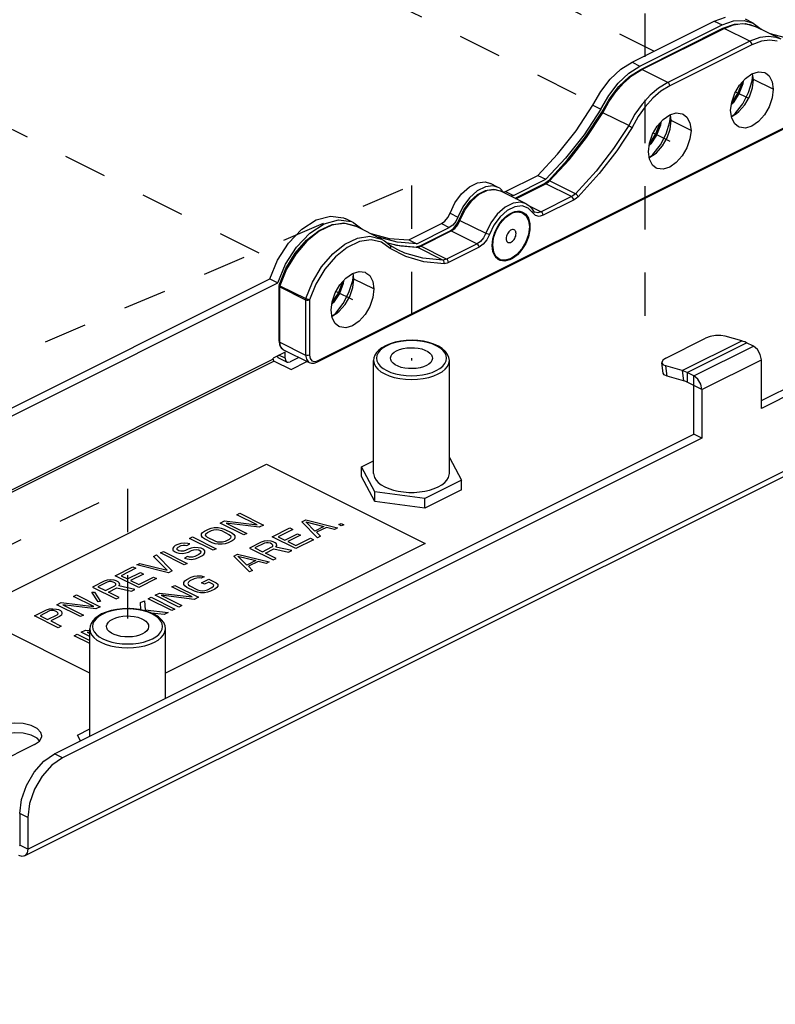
# Paper-space layout '005_EXP_CORICANT_PE_DRAWING_3_2' of a CAD drawing. Header units: millimetres. Extents: x 6 to 413, y 7 to 290.
# Tile 15 of 32: x 176 to 217, y 72 to 124. Entities that reach past the tile are written whole.
import ezdxf

# ---------------------------------------------------------------- set-up
doc = ezdxf.new("R2010")
doc.units = ezdxf.units.MM
doc.header["$LTSCALE"] = 23.1
doc.linetypes.add('DASHED', pattern=[0.2, 0.1, -0.1])
doc.layers.get('0').update_dxf_attribs({"linetype": 'CONTINUOUS'})
for name, color, linetype in [('000_FAN_TRAY_L_R_SUB_AL_BL402', 7, 'CONTINUOUS'), ('000_RIVET_DOUBLE_3MM_BL406', 7, 'CONTINUOUS'), ('BSO_M3X10P3_OD5P4_ZC_BL401', 7, 'CONTINUOUS'), ('BSO_M3X10P3_OD5P4_ZC_BL403', 7, 'CONTINUOUS'), ('FAN_TRAY_L_R_MP_BL383', 7, 'CONTINUOUS')]:
    doc.layers.add(name, color=color, linetype=linetype)

# ---------------------------------------------------------------- blocks, each defined once
blk = doc.blocks.new('FAN_TRAY_L_R_MP_BL383', base_point=(268.394, 135.435))
at = {"layer": 'FAN_TRAY_L_R_MP_BL383', "color": 3, "linetype": 'Continuous'}
for p, q in [((176.437, 79.439), (327.528, 154.984)), ((176.613, 79.804), (327.704, 155.349)), ((208.936, 121.917), (213.338, 124.118)), ((213.338, 124.118), (213.937, 124.332)), ((216.33, 123.441), (217.318, 123.174)), ((202.166, 114.991), (203.899, 115.858)), ((202.101, 114.973), (202.166, 114.991)), ((198.737, 113.277), (198.921, 113.409)), ((194.958, 112.755), (195.946, 112.487)), ((197.004, 112.41), (198.737, 113.277)), ((195.946, 112.487), (197.004, 112.41)), ((168.072, 99.568), (189.565, 110.315)), ((210.745, 106.079), (212.867, 107.139)), ((211.622, 105.414), (214.804, 107.005)), ((214.804, 107.005), (213.919, 107.256)), ((211.88, 105.313), (215.062, 106.904)), ((212.251, 105.127), (215.433, 106.718)), ((215.433, 106.718), (215.062, 106.904)), ((190.028, 106.095), (189.971, 106.172)), ((190.048, 106.083), (190.028, 106.095)), ((212.675, 104.395), (215.857, 105.986)), ((221.147, 106.033), (215.857, 103.388)), ((215.857, 103.388), (215.857, 105.986)), ((211.622, 105.414), (210.737, 105.665)), ((212.251, 105.127), (211.88, 105.313)), ((212.463, 104.951), (212.251, 105.127)), ((212.675, 104.395), (212.675, 101.797)), ((212.675, 101.797), (178.469, 84.694)), ((177.119, 85.74), (176.788, 85.905)), ((177.246, 85.604), (177.119, 85.74)), ((176.613, 81.493), (176.613, 79.804))]:
    blk.add_line(p, q, dxfattribs=at)
at = {"layer": 'FAN_TRAY_L_R_MP_BL383', "color": 7, "linetype": 'Continuous'}
for p, q in [((209.361, 121.705), (213.762, 123.905)), ((213.338, 124.118), (213.762, 123.905)), ((214.927, 124.154), (215.423, 124.011)), ((215.423, 124.011), (214.998, 124.223)), ((215.423, 124.011), (215.851, 123.683)), ((215.888, 123.662), (215.851, 123.683)), ((208.936, 121.917), (209.361, 121.705)), ((208.762, 121.321), (209.361, 121.705)), ((214.806, 120.777), (214.814, 120.836)), ((206.848, 119.606), (207.273, 119.394)), ((214.347, 119.746), (214.254, 119.658)), ((210.404, 118.576), (210.412, 118.635)), ((209.946, 117.546), (209.852, 117.457)), ((205.381, 116.781), (204.323, 115.646)), ((201.781, 115.214), (201.357, 115.426)), ((202.59, 114.779), (204.323, 115.646)), ((203.899, 115.858), (204.323, 115.646)), ((201.506, 115.292), (201.091, 115.244)), ((201.781, 115.213), (201.506, 115.292)), ((201.861, 115.168), (201.781, 115.213)), ((202.075, 114.937), (201.861, 115.168)), ((202.166, 114.991), (202.59, 114.779)), ((202.59, 114.779), (202.462, 114.743)), ((199.2, 113.842), (199.624, 113.63)), ((193.233, 113.471), (193.922, 113.381)), ((194.05, 113.325), (193.626, 113.537)), ((193.922, 113.381), (194.048, 113.326)), ((194.048, 113.326), (194.478, 112.997)), ((199.506, 113.394), (199.345, 113.197)), ((199.624, 113.63), (199.506, 113.394)), ((194.516, 112.976), (194.478, 112.997)), ((197.428, 112.198), (199.161, 113.065)), ((198.737, 113.277), (199.161, 113.065)), ((199.345, 113.197), (199.161, 113.065)), ((196.37, 112.275), (195.382, 112.543)), ((197.428, 112.198), (196.37, 112.275)), ((197.004, 112.41), (197.428, 112.198)), ((189.565, 110.315), (189.989, 110.103)), ((193.434, 110.09), (193.441, 110.15)), ((168.815, 99.516), (189.989, 110.103)), ((192.975, 109.06), (192.881, 108.972)), ((189.738, 106.015), (170.187, 96.24)), ((189.792, 105.924), (170.187, 96.122)), ((190.375, 106.399), (189.738, 106.08)), ((189.738, 106.015), (189.738, 106.08)), ((189.765, 105.946), (189.792, 105.924)), ((189.792, 105.924), (190.696, 105.472)), ((190.472, 105.871), (190.048, 106.083)), ((190.375, 106.074), (190.05, 106.236)), ((190.375, 106.074), (190.375, 106.399)), ((191.11, 106.116), (190.64, 105.882)), ((215.857, 103.812), (220.723, 106.245)), ((190.472, 105.871), (190.539, 105.856)), ((190.539, 105.856), (190.64, 105.882)), ((190.696, 105.472), (191.547, 105.898)), ((210.598, 105.282), (210.524, 105.83)), ((210.811, 105.117), (210.737, 105.665)), ((211.622, 105.414), (211.696, 104.865)), ((211.696, 104.865), (210.811, 105.117)), ((211.88, 105.313), (211.88, 104.793)), ((212.251, 102.009), (212.251, 105.127)), ((212.675, 104.395), (211.88, 104.793)), ((178.045, 84.906), (212.251, 102.009)), ((212.675, 101.797), (212.251, 102.009)), ((176.968, 85.395), (173.246, 83.534)), ((176.968, 85.395), (177.237, 85.587)), ((177.237, 85.587), (177.358, 85.813)), ((177.358, 85.813), (177.363, 85.872)), ((178.469, 84.694), (178.045, 84.906)), ((176.613, 81.493), (176.189, 81.705)), ((176.189, 81.705), (176.189, 80.016)), ((176.613, 79.804), (176.189, 80.016))]:
    blk.add_line(p, q, dxfattribs=at)
at = {"layer": 'FAN_TRAY_L_R_MP_BL383', "color": 4, "linetype": 'Continuous'}
for p, q in [((173.471, 92.447), (189.38, 100.402)), ((189.38, 100.402), (197.866, 96.159)), ((187.803, 97.698), (187.961, 97.778)), ((188.881, 97.159), (187.803, 97.698)), ((187.961, 97.778), (189.228, 97.144)), ((186.271, 96.933), (186.43, 96.985)), ((186.43, 96.985), (186.59, 97.011)), ((186.59, 97.011), (186.803, 97.01)), ((186.803, 97.01), (186.964, 96.982)), ((186.905, 97.249), (187.142, 97.368)), ((188.172, 96.616), (186.905, 97.249)), ((186.964, 96.982), (187.125, 96.928)), ((187.142, 97.368), (188.881, 97.159)), ((188.991, 97.025), (187.225, 97.248)), ((187.225, 97.248), (188.331, 96.695)), ((189.228, 97.144), (188.991, 97.025)), ((189.686, 96.519), (190.637, 96.994)), ((190.637, 96.994), (190.799, 96.913)), ((191.271, 97.311), (191.482, 97.417)), ((192.116, 96.466), (191.271, 97.311)), ((191.482, 97.417), (193.172, 96.994)), ((191.484, 97.31), (192.45, 97.065)), ((191.975, 96.827), (191.484, 97.31)), ((192.45, 97.065), (191.975, 96.827)), ((192.584, 97.024), (192.056, 96.76)), ((193.013, 96.915), (192.584, 97.024)), ((193.172, 96.994), (193.013, 96.915)), ((193.248, 97.167), (193.38, 97.233)), ((193.383, 97.1), (193.248, 97.167)), ((193.38, 97.233), (193.515, 97.166)), ((193.515, 97.166), (193.383, 97.1)), ((185.268, 96.431), (185.426, 96.51)), ((186.535, 95.797), (185.268, 96.431)), ((185.426, 96.51), (186.693, 95.876)), ((185.903, 96.668), (185.955, 96.747)), ((185.905, 96.561), (185.903, 96.668)), ((185.96, 96.481), (185.905, 96.561)), ((185.955, 96.747), (186.06, 96.827)), ((186.069, 96.4), (185.96, 96.481)), ((186.06, 96.827), (186.271, 96.933)), ((186.118, 96.613), (186.143, 96.68)), ((186.146, 96.546), (186.118, 96.613)), ((186.143, 96.68), (186.222, 96.746)), ((186.227, 96.479), (186.146, 96.546)), ((186.222, 96.746), (186.433, 96.852)), ((186.632, 96.277), (186.227, 96.479)), ((186.433, 96.852), (186.565, 96.891)), ((186.565, 96.891), (186.699, 96.904)), ((186.699, 96.904), (186.832, 96.89)), ((186.832, 96.89), (186.967, 96.849)), ((186.967, 96.849), (187.371, 96.647)), ((187.125, 96.928), (187.529, 96.726)), ((187.371, 96.647), (187.453, 96.579)), ((187.455, 96.446), (187.377, 96.38)), ((187.453, 96.579), (187.481, 96.513)), ((187.481, 96.513), (187.455, 96.446)), ((187.529, 96.726), (187.638, 96.645)), ((187.638, 96.645), (187.693, 96.565)), ((187.695, 96.458), (187.644, 96.378)), ((187.693, 96.565), (187.695, 96.458)), ((188.331, 96.695), (188.172, 96.616)), ((190.954, 95.885), (189.686, 96.519)), ((190.799, 96.913), (190.006, 96.517)), ((190.006, 96.517), (190.357, 96.342)), ((190.357, 96.342), (191.044, 96.685)), ((191.205, 96.604), (190.519, 96.261)), ((190.95, 96.045), (191.743, 96.441)), ((191.044, 96.685), (191.205, 96.604)), ((191.743, 96.441), (191.904, 96.36)), ((192.056, 96.76), (192.274, 96.545)), ((192.274, 96.545), (192.116, 96.466)), ((197.866, 96.159), (183.976, 89.214)), ((184.423, 95.982), (184.371, 95.902)), ((184.371, 95.902), (184.374, 95.795)), ((184.502, 96.048), (184.423, 95.982)), ((184.634, 96.114), (184.502, 96.048)), ((184.586, 95.847), (184.611, 95.914)), ((184.611, 95.914), (184.664, 95.967)), ((184.793, 96.167), (184.634, 96.114)), ((184.664, 95.967), (184.822, 96.046)), ((184.979, 96.179), (184.793, 96.167)), ((184.822, 96.046), (184.928, 96.072)), ((184.928, 96.072), (185.035, 96.072)), ((185.166, 96.165), (184.979, 96.179)), ((185.035, 96.072), (185.115, 96.058)), ((185.115, 96.058), (185.274, 96.137)), ((185.274, 96.137), (185.166, 96.165)), ((185.359, 95.91), (185.2, 95.858)), ((185.518, 95.936), (185.359, 95.91)), ((185.732, 95.935), (185.518, 95.936)), ((185.892, 95.907), (185.732, 95.935)), ((186.027, 95.84), (185.892, 95.907)), ((186.473, 96.198), (186.069, 96.4)), ((186.634, 96.143), (186.473, 96.198)), ((186.766, 96.236), (186.632, 96.277)), ((186.795, 96.116), (186.634, 96.143)), ((186.9, 96.222), (186.766, 96.236)), ((187.009, 96.115), (186.795, 96.116)), ((187.033, 96.235), (186.9, 96.222)), ((187.168, 96.141), (187.009, 96.115)), ((187.165, 96.274), (187.033, 96.235)), ((187.377, 96.38), (187.165, 96.274)), ((187.327, 96.193), (187.168, 96.141)), ((187.538, 96.299), (187.327, 96.193)), ((187.644, 96.378), (187.538, 96.299)), ((189.105, 96.228), (188.472, 95.912)), ((188.472, 95.912), (189.739, 95.278)), ((189.267, 96.174), (188.765, 95.923)), ((188.765, 95.923), (189.169, 95.721)), ((189.264, 96.281), (189.105, 96.228)), ((189.169, 95.721), (189.671, 95.972)), ((189.451, 96.293), (189.264, 96.281)), ((189.373, 96.2), (189.267, 96.174)), ((189.479, 96.2), (189.373, 96.2)), ((189.638, 96.279), (189.451, 96.293)), ((189.587, 96.173), (189.479, 96.2)), ((189.668, 96.132), (189.587, 96.173)), ((189.745, 96.252), (189.638, 96.279)), ((189.722, 96.078), (189.668, 96.132)), ((189.671, 95.972), (189.723, 96.025)), ((189.723, 96.025), (189.722, 96.078)), ((189.853, 96.198), (189.745, 96.252)), ((189.908, 96.144), (189.853, 96.198)), ((189.885, 95.971), (189.936, 96.051)), ((190.742, 95.78), (189.885, 95.971)), ((189.936, 96.051), (189.908, 96.144)), ((190.519, 96.261), (190.95, 96.045)), ((191.904, 96.36), (190.954, 95.885)), ((183.34, 95.467), (183.498, 95.546)), ((184.076, 94.729), (183.34, 95.467)), ((183.498, 95.546), (184.343, 94.701)), ((183.71, 95.652), (183.868, 95.731)), ((184.977, 95.018), (183.71, 95.652)), ((183.868, 95.731), (185.136, 95.097)), ((184.374, 95.795), (184.455, 95.728)), ((184.455, 95.728), (184.563, 95.674)), ((184.563, 95.674), (184.697, 95.633)), ((184.641, 95.794), (184.586, 95.847)), ((184.694, 95.767), (184.641, 95.794)), ((184.802, 95.74), (184.694, 95.767)), ((184.697, 95.633), (184.911, 95.632)), ((184.935, 95.752), (184.802, 95.74)), ((184.911, 95.632), (185.07, 95.658)), ((185.041, 95.778), (184.935, 95.752)), ((185.155, 95.458), (184.996, 95.378)), ((184.996, 95.378), (185.13, 95.338)), ((185.2, 95.858), (185.041, 95.778)), ((185.07, 95.658), (185.203, 95.697)), ((185.262, 95.43), (185.155, 95.458)), ((185.203, 95.697), (185.361, 95.777)), ((185.422, 95.429), (185.262, 95.43)), ((185.361, 95.777), (185.494, 95.816)), ((185.555, 95.469), (185.422, 95.429)), ((185.494, 95.816), (185.627, 95.829)), ((185.766, 95.574), (185.555, 95.469)), ((185.557, 95.335), (185.716, 95.388)), ((185.627, 95.829), (185.761, 95.815)), ((185.716, 95.388), (185.928, 95.493)), ((185.761, 95.815), (185.842, 95.774)), ((185.845, 95.641), (185.766, 95.574)), ((185.842, 95.774), (185.87, 95.707)), ((185.87, 95.707), (185.845, 95.641)), ((185.928, 95.493), (186.033, 95.573)), ((186.082, 95.759), (186.027, 95.84)), ((186.033, 95.573), (186.084, 95.653)), ((186.084, 95.653), (186.082, 95.759)), ((186.693, 95.876), (186.535, 95.797)), ((187.627, 95.489), (187.838, 95.595)), ((188.472, 94.644), (187.627, 95.489)), ((187.838, 95.595), (189.528, 95.172)), ((187.84, 95.488), (188.806, 95.243)), ((188.331, 95.005), (187.84, 95.488)), ((189.331, 95.64), (189.78, 95.865)), ((189.897, 95.357), (189.331, 95.64)), ((189.78, 95.865), (190.558, 95.687)), ((190.558, 95.687), (190.742, 95.78)), ((181.28, 94.437), (182.231, 94.913)), ((182.231, 94.913), (182.393, 94.832)), ((182.442, 95.018), (182.601, 95.097)), ((184.132, 94.596), (182.442, 95.018)), ((182.601, 95.097), (184.076, 94.729)), ((185.136, 95.097), (184.977, 95.018)), ((185.13, 95.338), (185.345, 95.31)), ((185.345, 95.31), (185.557, 95.335)), ((188.806, 95.243), (188.331, 95.005)), ((188.94, 95.202), (188.412, 94.938)), ((188.412, 94.938), (188.63, 94.723)), ((189.369, 95.093), (188.94, 95.202)), ((189.528, 95.172), (189.369, 95.093)), ((189.739, 95.278), (189.897, 95.357)), ((182.548, 93.803), (181.28, 94.437)), ((182.393, 94.832), (181.6, 94.436)), ((181.6, 94.436), (181.951, 94.26)), ((181.951, 94.26), (182.638, 94.604)), ((182.799, 94.523), (182.113, 94.179)), ((182.544, 93.964), (183.337, 94.36)), ((182.638, 94.604), (182.799, 94.523)), ((183.337, 94.36), (183.498, 94.279)), ((184.343, 94.701), (184.132, 94.596)), ((185.118, 94.235), (185.356, 94.354)), ((185.356, 94.354), (185.515, 94.406)), ((185.515, 94.406), (185.674, 94.432)), ((185.65, 94.312), (185.517, 94.273)), ((185.783, 94.325), (185.65, 94.312)), ((185.674, 94.432), (185.888, 94.431)), ((185.89, 94.297), (185.783, 94.325)), ((185.888, 94.431), (186.049, 94.377)), ((186.049, 94.377), (185.89, 94.297)), ((188.63, 94.723), (188.472, 94.644)), ((180.699, 94.147), (180.066, 93.83)), ((180.066, 93.83), (181.333, 93.196)), ((180.861, 94.093), (180.359, 93.842)), ((180.359, 93.842), (180.763, 93.639)), ((180.858, 94.199), (180.699, 94.147)), ((180.763, 93.639), (181.265, 93.89)), ((181.045, 94.212), (180.858, 94.199)), ((180.967, 94.119), (180.861, 94.093)), ((181.074, 94.118), (180.967, 94.119)), ((181.232, 94.197), (181.045, 94.212)), ((181.181, 94.091), (181.074, 94.118)), ((181.262, 94.05), (181.181, 94.091)), ((181.339, 94.17), (181.232, 94.197)), ((181.316, 93.997), (181.262, 94.05)), ((181.265, 93.89), (181.317, 93.943)), ((181.317, 93.943), (181.316, 93.997)), ((181.447, 94.116), (181.339, 94.17)), ((181.502, 94.062), (181.447, 94.116)), ((181.479, 93.889), (181.53, 93.969)), ((182.336, 93.698), (181.479, 93.889)), ((181.53, 93.969), (181.502, 94.062)), ((182.113, 94.179), (182.544, 93.964)), ((183.498, 94.279), (182.548, 93.803)), ((184.326, 93.839), (184.484, 93.918)), ((185.405, 93.299), (184.326, 93.839)), ((184.484, 93.918), (185.752, 93.284)), ((184.961, 94.075), (185.013, 94.155)), ((184.963, 93.969), (184.961, 94.075)), ((185.019, 93.888), (184.963, 93.969)), ((185.013, 94.155), (185.118, 94.235)), ((185.127, 93.808), (185.019, 93.888)), ((185.531, 93.606), (185.127, 93.808)), ((185.201, 94.088), (185.176, 94.021)), ((185.176, 94.021), (185.204, 93.954)), ((185.28, 94.154), (185.201, 94.088)), ((185.204, 93.954), (185.285, 93.887)), ((185.517, 94.273), (185.28, 94.154)), ((185.285, 93.887), (185.69, 93.685)), ((185.896, 94.057), (186.292, 94.255)), ((186.057, 93.976), (185.896, 94.057)), ((186.295, 94.095), (186.057, 93.976)), ((186.224, 93.682), (186.461, 93.801)), ((186.292, 94.255), (186.696, 94.053)), ((186.511, 93.987), (186.295, 94.095)), ((186.461, 93.801), (186.54, 93.867)), ((186.565, 93.934), (186.511, 93.987)), ((186.54, 93.867), (186.565, 93.934)), ((186.728, 93.799), (186.623, 93.72)), ((186.696, 94.053), (186.778, 93.986)), ((186.78, 93.879), (186.728, 93.799)), ((186.778, 93.986), (186.78, 93.879)), ((179.062, 93.328), (179.221, 93.407)), ((180.141, 92.789), (179.062, 93.328)), ((179.221, 93.407), (180.488, 92.774)), ((180.045, 93.55), (180.178, 93.562)), ((180.376, 93.041), (180.045, 93.55)), ((180.178, 93.562), (180.509, 93.054)), ((180.925, 93.559), (181.374, 93.783)), ((181.492, 93.275), (180.925, 93.559)), ((181.333, 93.196), (181.492, 93.275)), ((181.374, 93.783), (182.152, 93.605)), ((182.152, 93.605), (182.336, 93.698)), ((183.058, 93.205), (183.217, 93.284)), ((183.217, 93.284), (184.484, 92.65)), ((183.428, 93.39), (183.666, 93.509)), ((184.695, 92.756), (183.428, 93.39)), ((183.666, 93.509), (185.405, 93.299)), ((183.748, 93.388), (184.854, 92.835)), ((185.514, 93.165), (183.748, 93.388)), ((185.752, 93.284), (185.514, 93.165)), ((185.693, 93.551), (185.531, 93.606)), ((185.69, 93.685), (185.824, 93.644)), ((185.853, 93.524), (185.693, 93.551)), ((185.824, 93.644), (185.958, 93.63)), ((186.067, 93.523), (185.853, 93.524)), ((185.958, 93.63), (186.091, 93.643)), ((186.226, 93.548), (186.067, 93.523)), ((186.091, 93.643), (186.224, 93.682)), ((186.385, 93.601), (186.226, 93.548)), ((186.623, 93.72), (186.385, 93.601)), ((178.164, 92.879), (178.402, 92.998)), ((179.432, 92.246), (178.164, 92.879)), ((178.402, 92.998), (180.141, 92.789)), ((178.485, 92.878), (179.59, 92.325)), ((180.25, 92.655), (178.485, 92.878)), ((180.488, 92.774), (180.25, 92.655)), ((180.509, 93.054), (180.376, 93.041)), ((182.636, 92.994), (182.847, 93.099)), ((182.661, 92.609), (182.636, 92.994)), ((182.847, 93.099), (182.884, 92.605)), ((184.326, 92.571), (183.058, 93.205)), ((184.854, 92.835), (184.695, 92.756)), ((179.926, 89.219), (173.471, 92.447)), ((176.976, 92.285), (177.61, 92.602)), ((178.244, 91.651), (176.976, 92.285)), ((177.771, 92.548), (177.269, 92.297)), ((177.269, 92.297), (177.674, 92.095)), ((177.61, 92.602), (177.769, 92.655)), ((177.674, 92.095), (178.176, 92.346)), ((177.769, 92.655), (177.955, 92.667)), ((177.877, 92.574), (177.771, 92.548)), ((178.311, 92.251), (177.836, 92.014)), ((177.984, 92.573), (177.877, 92.574)), ((177.955, 92.667), (178.142, 92.653)), ((178.091, 92.546), (177.984, 92.573)), ((178.172, 92.506), (178.091, 92.546)), ((178.142, 92.653), (178.25, 92.625)), ((178.227, 92.452), (178.172, 92.506)), ((178.176, 92.346), (178.228, 92.399)), ((178.228, 92.399), (178.227, 92.452)), ((178.25, 92.625), (178.358, 92.571)), ((178.416, 92.331), (178.311, 92.251)), ((178.358, 92.571), (178.412, 92.518)), ((178.412, 92.518), (178.441, 92.424)), ((178.441, 92.424), (178.416, 92.331)), ((179.59, 92.325), (179.432, 92.246)), ((182.002, 92.677), (182.055, 92.703)), ((182.055, 92.703), (182.119, 92.671)), ((182.884, 92.605), (184.115, 92.466)), ((183.903, 92.36), (183.236, 92.434)), ((184.115, 92.466), (183.903, 92.36)), ((184.484, 92.65), (184.326, 92.571)), ((177.836, 92.014), (178.402, 91.731)), ((178.402, 91.731), (178.244, 91.651)), ((179.097, 91.224), (179.256, 91.304)), ((179.926, 90.81), (179.097, 91.224)), ((179.256, 91.304), (179.926, 90.969)), ((179.467, 91.409), (179.705, 91.528)), ((179.926, 91.18), (179.467, 91.409)), ((179.705, 91.528), (179.915, 91.503)), ((179.901, 91.393), (179.787, 91.408)), ((179.787, 91.408), (179.926, 91.338))]:
    blk.add_line(p, q, dxfattribs=at)
at = {"layer": 'FAN_TRAY_L_R_MP_BL383', "color": 7, "linetype": 'Continuous'}
for points in [[(213.762, 123.905), (214.361, 124.12), (214.927, 124.154)], [(207.273, 119.394), (207.69, 120.135), (208.196, 120.788), (208.762, 121.321)], [(214.264, 119.744), (214.293, 119.771), (214.603, 120.245), (214.806, 120.777)], [(214.881, 120.911), (214.859, 120.751), (214.655, 120.216), (214.347, 119.746)], [(207.273, 119.394), (206.369, 118.036), (205.381, 116.781)], [(209.862, 117.543), (209.891, 117.57), (210.201, 118.044), (210.404, 118.576)], [(210.479, 118.71), (210.457, 118.55), (210.253, 118.015), (209.946, 117.546)], [(201.091, 115.244), (200.66, 115.028), (200.245, 114.662), (199.89, 114.182), (199.624, 113.63)], [(189.989, 110.103), (190.404, 111.113), (190.991, 112.025), (191.7, 112.761), (192.471, 113.258), (193.233, 113.471)], [(193.508, 110.225), (193.487, 110.065), (193.283, 109.53), (192.975, 109.06)], [(192.892, 109.058), (192.92, 109.085), (193.231, 109.559), (193.434, 110.09)], [(189.738, 106.015), (189.746, 105.979), (189.765, 105.946)], [(190.375, 106.074), (190.395, 105.96), (190.453, 105.883), (190.472, 105.871)], [(210.811, 105.117), (210.652, 105.193), (210.598, 105.282)], [(211.88, 104.793), (211.818, 104.822), (211.757, 104.846), (211.696, 104.865)], [(177.363, 85.872), (177.318, 86.047), (177.119, 86.259), (176.788, 86.425), (176.363, 86.524), (175.896, 86.545), (175.443, 86.484), (175.059, 86.349)], [(176.189, 81.705), (176.279, 82.453), (176.543, 83.218), (176.954, 83.926), (177.471, 84.508), (178.045, 84.906)], [(176.189, 80.016), (176.184, 79.993), (176.173, 79.978), (176.169, 79.975)]]:
    blk.add_lwpolyline(points, dxfattribs=at)
at = {"layer": 'FAN_TRAY_L_R_MP_BL383', "color": 3, "linetype": 'Continuous'}
for points in [[(206.848, 119.606), (207.266, 120.347), (207.771, 121), (208.338, 121.533), (208.936, 121.917)], [(203.899, 115.858), (204.956, 116.993), (205.945, 118.249), (206.848, 119.606)], [(199.2, 113.842), (199.466, 114.394), (199.821, 114.874), (200.235, 115.24), (200.667, 115.456), (201.082, 115.504), (201.357, 115.425)], [(198.921, 113.409), (199.082, 113.606), (199.2, 113.842)], [(189.565, 110.315), (189.979, 111.325), (190.566, 112.237), (191.276, 112.973), (192.047, 113.47), (192.809, 113.683), (193.498, 113.593), (193.624, 113.538)], [(213.919, 107.256), (213.679, 107.293), (213.395, 107.283), (213.109, 107.229), (212.867, 107.139)], [(215.062, 106.904), (214.975, 106.944), (214.889, 106.977), (214.804, 107.005)], [(215.857, 105.986), (215.8, 106.274), (215.645, 106.542), (215.433, 106.718)], [(210.745, 106.079), (210.582, 105.966), (210.523, 105.848), (210.524, 105.831)], [(210.524, 105.831), (210.578, 105.742), (210.737, 105.665)], [(211.88, 105.313), (211.793, 105.353), (211.707, 105.386), (211.622, 105.414)], [(212.675, 104.395), (212.618, 104.683), (212.463, 104.951)], [(176.788, 85.905), (176.363, 86.004), (175.896, 86.025), (175.443, 85.964), (175.059, 85.83)], [(178.469, 84.694), (177.895, 84.296), (177.378, 83.714), (176.967, 83.006), (176.704, 82.24), (176.613, 81.493)], [(176.613, 79.804), (176.576, 79.598), (176.473, 79.46), (176.438, 79.439)], [(176.438, 79.439), (176.318, 79.411), (176.136, 79.458)]]:
    blk.add_lwpolyline(points, dxfattribs=at)
blk = doc.blocks.new('BSO_M3X10P3_OD5P4_ZC_BL401', base_point=(197.139, 102.541))
at = {"layer": 'BSO_M3X10P3_OD5P4_ZC_BL401', "color": 7, "linetype": 'Continuous'}
for p, q in [((195.992, 106.848), (195.746, 106.744)), ((195.114, 99.906), (195.114, 105.946)), ((199.164, 99.906), (199.164, 105.946)), ((199.164, 100.764), (199.816, 99.547)), ((194.462, 100.265), (195.114, 100.591)), ((195.18, 98.926), (194.462, 100.265)), ((194.462, 99.745), (194.462, 100.265)), ((195.18, 98.407), (194.462, 99.745)), ((199.816, 99.547), (197.856, 98.568)), ((198.353, 99.095), (198.571, 99.19)), ((199.816, 99.028), (199.816, 99.547)), ((197.856, 98.568), (195.18, 98.926)), ((195.18, 98.407), (195.18, 98.926)), ((199.816, 99.028), (197.856, 98.048)), ((197.856, 98.048), (197.856, 98.568)), ((197.856, 98.048), (195.18, 98.407))]:
    blk.add_line(p, q, dxfattribs=at)
for points in [[(198.465, 105.413), (198.656, 105.525), (198.81, 105.651), (198.922, 105.787), (198.991, 105.93), (199.014, 106.076), (198.991, 106.223), (198.922, 106.366), (198.81, 106.502), (198.656, 106.627), (198.465, 106.739), (198.241, 106.835), (197.99, 106.912), (197.719, 106.968), (197.432, 107.002), (197.139, 107.014), (196.846, 107.002), (196.56, 106.968), (196.288, 106.912), (196.037, 106.835), (195.813, 106.739)], [(199.164, 105.946), (199.142, 106.113), (199.072, 106.279), (198.954, 106.439), (198.787, 106.588), (198.58, 106.719), (198.339, 106.829), (198.071, 106.916), (197.782, 106.979), (197.48, 107.019), (197.17, 107.034), (196.86, 107.024), (196.555, 106.989), (196.264, 106.931), (195.992, 106.848)], [(195.746, 106.744), (195.557, 106.635), (195.397, 106.511), (195.272, 106.376), (195.183, 106.235), (195.131, 106.091), (195.114, 105.946)], [(195.813, 106.739), (195.623, 106.628), (195.469, 106.502), (195.356, 106.366), (195.287, 106.223), (195.264, 106.076), (195.287, 105.93), (195.356, 105.787), (195.469, 105.651), (195.622, 105.525), (195.813, 105.413), (196.037, 105.318), (196.288, 105.241), (196.56, 105.185), (196.846, 105.15), (197.139, 105.139), (197.433, 105.15), (197.719, 105.185), (197.991, 105.241), (198.242, 105.318), (198.465, 105.413)], [(196.014, 106.076), (196.015, 106.102), (196.044, 106.205), (196.11, 106.304), (196.211, 106.394), (196.344, 106.474)], [(196.344, 106.474), (196.503, 106.54), (196.685, 106.591), (196.882, 106.624), (197.087, 106.638), (197.295, 106.634), (197.497, 106.61), (197.687, 106.568), (197.858, 106.509), (198.005, 106.436), (198.122, 106.35), (198.206, 106.255), (198.253, 106.154), (198.264, 106.076)], [(195.114, 105.946), (195.139, 105.788), (195.213, 105.634), (195.335, 105.487), (195.501, 105.351), (195.707, 105.231), (195.949, 105.127), (196.22, 105.044), (196.513, 104.984), (196.822, 104.946), (197.139, 104.934), (197.456, 104.946), (197.765, 104.984), (198.059, 105.044), (198.329, 105.127), (198.571, 105.231)], [(197.935, 105.679), (197.775, 105.612), (197.594, 105.562), (197.397, 105.529), (197.191, 105.515), (196.984, 105.519), (196.782, 105.543), (196.592, 105.585), (196.421, 105.644), (196.274, 105.717), (196.156, 105.803), (196.073, 105.898), (196.025, 105.999), (196.014, 106.076)], [(198.264, 106.076), (198.263, 106.05), (198.234, 105.948), (198.168, 105.849), (198.067, 105.759), (197.935, 105.679)], [(198.571, 105.231), (198.777, 105.351), (198.944, 105.487), (199.065, 105.634), (199.139, 105.788), (199.164, 105.946)], [(195.114, 99.906), (195.119, 99.834), (195.161, 99.691), (195.242, 99.552), (195.362, 99.421), (195.518, 99.299), (195.707, 99.19), (195.926, 99.095), (196.169, 99.017), (196.432, 98.957), (196.709, 98.917), (196.995, 98.896), (197.284, 98.896), (197.57, 98.917), (197.847, 98.957), (198.11, 99.017), (198.353, 99.095)], [(198.571, 99.19), (198.76, 99.299), (198.917, 99.421), (199.037, 99.552), (199.118, 99.691), (199.159, 99.834), (199.164, 99.906)]]:
    blk.add_lwpolyline(points, dxfattribs=at)
blk = doc.blocks.new('000_FAN_TRAY_L_R_SUB_AL_BL402', base_point=(244.32, 136.148))
at = {"layer": '000_FAN_TRAY_L_R_SUB_AL_BL402', "color": 7, "linetype": 'Continuous'}
for p, q in [((192.071, 105.854), (298.081, 158.859)), ((213.868, 123.723), (214.363, 123.912)), ((214.363, 123.912), (214.82, 123.98)), ((214.82, 123.98), (215.243, 123.934)), ((215.008, 123.98), (215.529, 123.828)), ((215.243, 123.934), (215.528, 123.828)), ((216.908, 123.139), (215.528, 123.828)), ((209.4, 121.526), (213.801, 123.727)), ((209.467, 121.522), (213.868, 123.723)), ((215.247, 123.033), (213.868, 123.723)), ((215.247, 123.033), (210.846, 120.832)), ((208.943, 121.195), (209.467, 121.522)), ((210.846, 120.832), (209.467, 121.522)), ((215.365, 120.916), (215.4, 121.231)), ((215.433, 120.995), (215.39, 121.303)), ((216.494, 120.465), (215.433, 120.995)), ((208.758, 118.522), (207.379, 119.211)), ((211.031, 118.794), (210.989, 119.102)), ((214.292, 119.029), (214.455, 119.175)), ((214.293, 119.029), (214.521, 119.171)), ((210.964, 118.715), (210.999, 119.03)), ((212.092, 118.264), (211.031, 118.794)), ((214.256, 119.017), (214.293, 119.029)), ((209.891, 116.828), (210.053, 116.974)), ((209.891, 116.828), (210.119, 116.97)), ((209.854, 116.816), (209.891, 116.828)), ((202.688, 114.63), (204.26, 115.416)), ((202.726, 114.611), (204.327, 115.412)), ((204.326, 115.454), (204.26, 115.416)), ((204.393, 115.504), (204.326, 115.454)), ((204.327, 115.412), (204.395, 115.451)), ((205.706, 114.722), (204.327, 115.412)), ((204.461, 115.565), (204.393, 115.504)), ((204.395, 115.451), (204.462, 115.501)), ((204.462, 115.501), (204.527, 115.56)), ((205.905, 114.87), (204.527, 115.56)), ((201.198, 115.061), (201.611, 115.109)), ((201.521, 115.123), (201.887, 115.031)), ((201.611, 115.109), (201.887, 115.031)), ((203.266, 114.341), (201.887, 115.031)), ((205.706, 114.722), (204.075, 113.907)), ((203.435, 114.227), (204.075, 113.907)), ((203.539, 114.127), (203.648, 113.975)), ((203.705, 113.908), (203.739, 113.886)), ((193.566, 113.3), (194.156, 113.142)), ((199.554, 113.226), (199.682, 113.482)), ((199.612, 113.211), (199.73, 113.447)), ((199.73, 113.447), (201.109, 112.758)), ((195.535, 112.452), (194.156, 113.142)), ((197.569, 112.071), (199.2, 112.886)), ((197.636, 112.067), (199.267, 112.882)), ((199.2, 112.886), (199.383, 113.018)), ((199.267, 112.882), (199.451, 113.014)), ((199.267, 112.882), (200.646, 112.193)), ((199.383, 113.018), (199.554, 113.226)), ((199.451, 113.014), (199.612, 113.211)), ((195.807, 112.274), (196.329, 112.119)), ((195.844, 112.246), (196.564, 112.083)), ((195.855, 112.237), (195.99, 112.104)), ((196.012, 111.997), (195.99, 111.944)), ((196.406, 111.873), (195.993, 112.108)), ((196.329, 112.119), (197.436, 112.014)), ((196.564, 112.083), (197.396, 112.024)), ((197.45, 112.029), (197.396, 112.024)), ((197.396, 112.024), (197.436, 112.014)), ((197.436, 112.014), (197.501, 112.02)), ((198.815, 111.325), (197.436, 112.014)), ((197.508, 112.045), (197.45, 112.029)), ((197.501, 112.02), (197.568, 112.038)), ((197.569, 112.071), (197.508, 112.045)), ((197.568, 112.038), (197.636, 112.067)), ((199.015, 111.377), (197.636, 112.067)), ((200.646, 112.193), (199.015, 111.377)), ((190.46, 110.832), (190.104, 109.95)), ((193.993, 110.23), (194.028, 110.545)), ((194.061, 110.309), (194.018, 110.617)), ((195.121, 109.779), (194.061, 110.309)), ((190.051, 109.945), (190.056, 109.926)), ((190.051, 106.985), (190.051, 109.945)), ((190.056, 109.926), (190.095, 109.892)), ((190.064, 109.976), (190.058, 109.99)), ((190.104, 109.95), (190.064, 109.976)), ((190.095, 109.892), (191.474, 109.203)), ((190.095, 106.932), (190.095, 109.892)), ((190.099, 109.93), (190.104, 109.95)), ((190.104, 109.95), (191.483, 109.261)), ((191.474, 109.203), (191.474, 106.242)), ((192.883, 108.331), (192.92, 108.343)), ((192.92, 108.342), (193.083, 108.489)), ((192.92, 108.343), (193.148, 108.485)), ((190.051, 106.985), (190.081, 106.782)), ((190.081, 106.782), (190.166, 106.625)), ((190.095, 106.932), (191.474, 106.242)), ((190.135, 106.703), (190.095, 106.932)), ((190.25, 106.55), (190.135, 106.703)), ((190.166, 106.625), (190.29, 106.526)), ((190.29, 106.526), (190.25, 106.55)), ((190.29, 106.526), (191.669, 105.837)), ((191.474, 106.242), (191.514, 106.014)), ((191.669, 105.837), (191.789, 105.8))]:
    blk.add_line(p, q, dxfattribs=at)
at = {"layer": '000_FAN_TRAY_L_R_SUB_AL_BL402', "color": 3, "linetype": 'Continuous'}
for p, q in [((192.11, 105.935), (298.12, 158.94)), ((215.353, 122.85), (210.952, 120.649)), ((215.353, 118.498), (215.002, 118.391)), ((205.812, 114.539), (204.181, 113.724)), ((203.382, 114.11), (203.051, 114.227)), ((203.625, 113.846), (203.382, 114.11)), ((203.767, 113.705), (203.625, 113.846)), ((195.99, 111.944), (195.537, 112.283)), ((193.701, 112.005), (193.069, 111.498)), ((196.828, 111.514), (195.99, 111.944)), ((200.752, 112.01), (199.121, 111.194)), ((201.54, 111.748), (201.485, 112.116)), ((191.686, 109.202), (191.686, 106.242)), ((191.686, 106.242), (191.717, 106.062)), ((191.95, 105.893), (192.11, 105.935))]:
    blk.add_line(p, q, dxfattribs=at)
at = {"layer": '000_FAN_TRAY_L_R_SUB_AL_BL402', "color": 7, "linetype": 'Continuous'}
for points in [[(213.801, 123.727), (214.421, 123.947), (215.008, 123.98)], [(213.801, 123.727), (213.815, 123.732), (213.868, 123.723)], [(216.908, 123.139), (216.655, 123.236), (216.242, 123.291), (215.775, 123.231), (215.247, 123.033)], [(215.353, 122.85), (215.339, 122.922), (215.3, 122.989), (215.247, 123.033)], [(207.325, 119.234), (207.733, 119.959), (208.233, 120.608), (208.798, 121.14), (209.4, 121.526)], [(207.379, 119.211), (207.694, 119.791), (208.063, 120.322), (208.479, 120.791), (208.943, 121.195)], [(209.4, 121.526), (209.414, 121.531), (209.467, 121.522)], [(210.846, 120.832), (210.356, 120.531), (209.9, 120.143), (209.475, 119.674), (209.094, 119.137), (208.758, 118.522)], [(210.952, 120.649), (210.937, 120.721), (210.899, 120.788), (210.846, 120.832)], [(214.455, 119.175), (214.857, 119.692), (215.167, 120.285), (215.365, 120.916)], [(214.521, 119.171), (214.645, 119.273), (214.963, 119.63), (215.215, 120.066), (215.377, 120.536), (215.433, 120.995)], [(204.461, 115.565), (205.488, 116.682), (206.449, 117.913), (207.325, 119.234)], [(204.527, 115.56), (205.569, 116.694), (206.495, 117.881), (207.379, 119.211)], [(207.379, 119.211), (207.336, 119.231), (207.325, 119.234)], [(210.053, 116.974), (210.456, 117.492), (210.765, 118.085), (210.964, 118.715)], [(210.119, 116.97), (210.243, 117.072), (210.561, 117.43), (210.814, 117.865), (210.975, 118.335), (211.031, 118.794)], [(208.758, 118.522), (207.947, 117.294), (207.017, 116.087), (205.905, 114.87)], [(208.758, 118.522), (208.804, 118.498), (208.855, 118.47), (208.904, 118.443), (208.943, 118.421)], [(204.26, 115.416), (204.274, 115.421), (204.327, 115.412)], [(204.461, 115.565), (204.479, 115.573), (204.527, 115.56)], [(199.682, 113.482), (199.935, 114.01), (200.275, 114.473), (200.675, 114.834), (201.104, 115.057), (201.521, 115.123)], [(199.73, 113.447), (199.996, 113.999), (200.352, 114.48), (200.765, 114.845), (201.198, 115.061)], [(205.905, 114.87), (205.841, 114.811), (205.774, 114.762), (205.706, 114.722)], [(206.052, 114.717), (206.017, 114.774), (205.964, 114.83), (205.905, 114.87)], [(203.266, 114.341), (202.99, 114.42), (202.577, 114.372), (202.144, 114.155)], [(203.266, 114.341), (203.411, 114.25), (203.539, 114.127)], [(205.812, 114.539), (205.797, 114.611), (205.759, 114.678), (205.706, 114.722)], [(202.144, 114.155), (201.73, 113.79), (201.375, 113.31), (201.109, 112.758)], [(203.625, 113.846), (203.657, 113.908), (203.652, 113.968), (203.648, 113.975)], [(203.648, 113.975), (203.675, 113.937), (203.705, 113.908)], [(204.075, 113.907), (203.891, 113.855), (203.739, 113.886)], [(204.181, 113.724), (204.167, 113.796), (204.128, 113.863), (204.075, 113.907)], [(190.058, 109.99), (190.419, 110.88), (190.919, 111.7), (191.526, 112.393), (192.201, 112.915), (192.898, 113.224), (193.566, 113.3)], [(194.156, 113.142), (193.526, 113.294), (192.876, 113.192), (192.2, 112.868), (191.543, 112.341), (190.95, 111.647), (190.46, 110.832)], [(199.682, 113.482), (199.69, 113.471), (199.73, 113.447)], [(199.2, 112.886), (199.214, 112.891), (199.267, 112.882)], [(201.109, 112.758), (200.991, 112.521), (200.83, 112.325), (200.646, 112.193)], [(201.308, 112.688), (201.247, 112.703), (201.175, 112.729), (201.109, 112.758)], [(192.922, 111.651), (193.579, 112.178), (194.254, 112.503), (194.905, 112.604), (195.535, 112.452)], [(195.535, 112.452), (195.701, 112.356), (195.855, 112.237)], [(195.99, 112.104), (195.998, 112.095), (196.015, 112.05), (196.012, 111.997)], [(198.815, 111.325), (197.739, 111.424), (196.789, 111.701), (196.406, 111.873)], [(197.569, 112.071), (197.583, 112.076), (197.636, 112.067)], [(200.752, 112.01), (200.738, 112.082), (200.699, 112.149), (200.646, 112.193)], [(191.483, 109.261), (191.839, 110.143), (192.329, 110.958), (192.922, 111.651)], [(199.015, 111.377), (198.947, 111.348), (198.88, 111.331), (198.815, 111.325)], [(198.881, 111.132), (198.887, 111.209), (198.863, 111.28), (198.815, 111.325)], [(199.121, 111.194), (199.107, 111.266), (199.068, 111.333), (199.015, 111.377)], [(193.083, 108.489), (193.485, 109.006), (193.795, 109.599), (193.993, 110.23)], [(193.148, 108.485), (193.273, 108.587), (193.591, 108.944), (193.843, 109.38), (194.005, 109.85), (194.061, 110.309)], [(190.058, 109.99), (190.052, 109.961), (190.051, 109.945)], [(190.095, 109.892), (190.096, 109.911), (190.099, 109.93)], [(191.483, 109.261), (191.478, 109.241), (191.475, 109.221), (191.474, 109.203)], [(191.474, 109.203), (191.541, 109.183), (191.619, 109.183), (191.686, 109.203)], [(191.686, 109.203), (191.623, 109.212), (191.549, 109.234), (191.483, 109.261)], [(190.051, 106.985), (190.056, 106.965), (190.095, 106.932)], [(191.686, 106.242), (191.619, 106.223), (191.541, 106.223), (191.474, 106.242)], [(191.514, 106.014), (191.629, 105.861), (191.669, 105.837)], [(192.11, 105.935), (192.096, 105.877), (192.071, 105.854)], [(191.789, 105.8), (191.925, 105.804), (192.071, 105.854)]]:
    blk.add_lwpolyline(points, dxfattribs=at)
at = {"layer": '000_FAN_TRAY_L_R_SUB_AL_BL402', "color": 3, "linetype": 'Continuous'}
for points in [[(216.709, 123.043), (216.31, 123.097), (215.861, 123.041), (215.353, 122.85)], [(214.213, 119.325), (214.269, 119.783), (214.432, 120.257), (214.681, 120.687), (215.002, 121.048), (215.353, 121.291), (215.705, 121.399), (216.025, 121.359), (216.075, 121.337)], [(216.075, 121.337), (216.275, 121.179), (216.438, 120.867), (216.494, 120.465)], [(210.952, 120.649), (210.481, 120.36), (210.042, 119.986), (209.633, 119.534), (209.266, 119.015), (208.943, 118.421)], [(216.494, 120.465), (216.438, 120.007), (216.275, 119.532), (216.025, 119.103), (215.705, 118.742), (215.353, 118.498)], [(209.811, 117.124), (209.867, 117.582), (210.031, 118.057), (210.28, 118.486), (210.6, 118.847), (210.952, 119.09), (211.303, 119.198), (211.624, 119.158), (211.673, 119.137)], [(211.673, 119.137), (211.873, 118.978), (212.036, 118.667), (212.092, 118.264)], [(214.632, 118.452), (214.432, 118.611), (214.269, 118.922), (214.213, 119.325)], [(208.943, 118.421), (208.121, 117.175), (207.178, 115.951), (206.052, 114.717)], [(212.092, 118.264), (212.036, 117.806), (211.873, 117.331), (211.624, 116.902), (211.303, 116.541), (210.952, 116.298), (210.6, 116.19), (210.28, 116.23), (210.231, 116.251)], [(215.002, 118.391), (214.681, 118.431), (214.632, 118.452)], [(210.231, 116.251), (210.031, 116.41), (209.867, 116.721), (209.811, 117.124)], [(206.052, 114.717), (205.974, 114.646), (205.894, 114.587), (205.812, 114.539)], [(201.485, 112.116), (201.533, 112.512), (201.673, 112.916), (201.89, 113.291), (202.163, 113.598), (202.466, 113.809), (202.598, 113.863)], [(203.051, 114.227), (202.668, 114.183), (202.265, 113.981), (201.882, 113.642)], [(202.598, 113.863), (202.769, 113.901), (203.043, 113.867), (203.26, 113.71), (203.399, 113.445), (203.448, 113.098)], [(201.882, 113.642), (201.551, 113.195), (201.308, 112.688)], [(204.181, 113.724), (203.961, 113.662), (203.767, 113.705)], [(203.448, 113.098), (203.399, 112.702), (203.26, 112.298), (203.043, 111.923), (202.77, 111.616), (202.466, 111.405), (202.163, 111.313), (201.89, 111.346), (201.673, 111.504), (201.54, 111.748)], [(195.537, 112.283), (194.978, 112.411), (194.352, 112.316), (193.701, 112.005)], [(201.308, 112.688), (201.167, 112.406), (200.973, 112.168), (200.752, 112.01)], [(193.069, 111.498), (192.498, 110.831), (192.025, 110.045), (191.686, 109.202)], [(198.881, 111.132), (197.791, 111.232), (196.828, 111.514)], [(199.121, 111.194), (199.039, 111.16), (198.959, 111.139), (198.881, 111.132)], [(192.841, 108.639), (192.896, 109.097), (193.06, 109.571), (193.309, 110.001), (193.63, 110.362), (193.981, 110.605), (194.332, 110.713), (194.653, 110.673), (194.702, 110.651)], [(194.702, 110.651), (194.902, 110.492), (195.066, 110.181), (195.121, 109.779)], [(195.121, 109.779), (195.066, 109.321), (194.902, 108.846), (194.653, 108.417), (194.332, 108.056), (193.981, 107.812), (193.63, 107.705), (193.309, 107.745), (193.26, 107.766)], [(193.26, 107.766), (193.06, 107.925), (192.896, 108.236), (192.841, 108.639)], [(191.717, 106.062), (191.81, 105.937), (191.95, 105.893)]]:
    blk.add_lwpolyline(points, dxfattribs=at)
blk = doc.blocks.new('BSO_M3X10P3_OD5P4_ZC_BL403', base_point=(181.625, 89.14))
at = {"layer": 'BSO_M3X10P3_OD5P4_ZC_BL403', "color": 7, "linetype": 'Continuous'}
for p, q in [((180.804, 92.492), (180.558, 92.388)), ((179.926, 85.847), (179.926, 91.59)), ((183.976, 87.872), (183.976, 91.59)), ((179.274, 85.909), (179.926, 86.234)), ((179.438, 85.603), (179.274, 85.909))]:
    blk.add_line(p, q, dxfattribs=at)
for points in [[(180.558, 92.388), (180.369, 92.279), (180.209, 92.155), (180.083, 92.02), (179.994, 91.879), (179.942, 91.735), (179.926, 91.59)], [(180.625, 92.383), (180.434, 92.272), (180.28, 92.146), (180.167, 92.01), (180.099, 91.867), (180.076, 91.72), (180.099, 91.574), (180.167, 91.431), (180.28, 91.295), (180.434, 91.169), (180.625, 91.057), (180.848, 90.962), (181.099, 90.885), (181.371, 90.829), (181.657, 90.794), (181.951, 90.783), (182.244, 90.794), (182.53, 90.829), (182.802, 90.885), (183.053, 90.962), (183.276, 91.057)], [(183.276, 91.057), (183.467, 91.169), (183.621, 91.295), (183.734, 91.431), (183.802, 91.574), (183.826, 91.72), (183.803, 91.867), (183.734, 92.01), (183.621, 92.146), (183.467, 92.271), (183.276, 92.383), (183.053, 92.479), (182.802, 92.556), (182.53, 92.612), (182.244, 92.646), (181.95, 92.658), (181.657, 92.646), (181.371, 92.612), (181.099, 92.556), (180.848, 92.479), (180.625, 92.383)], [(183.976, 91.59), (183.953, 91.757), (183.884, 91.923), (183.765, 92.083), (183.599, 92.232), (183.391, 92.363), (183.15, 92.473), (182.882, 92.56), (182.594, 92.623), (182.291, 92.663), (181.981, 92.678), (181.671, 92.668), (181.367, 92.633), (181.076, 92.574), (180.804, 92.492)], [(181.155, 92.118), (181.315, 92.184), (181.496, 92.235), (181.693, 92.268), (181.899, 92.282), (182.106, 92.277), (182.308, 92.254), (182.498, 92.212), (182.669, 92.153), (182.816, 92.08), (182.933, 91.994), (183.017, 91.899), (183.065, 91.798), (183.076, 91.72)], [(180.826, 91.72), (180.827, 91.746), (180.855, 91.849), (180.921, 91.948), (181.022, 92.038), (181.155, 92.118)], [(182.746, 91.323), (182.586, 91.256), (182.405, 91.206), (182.208, 91.173), (182.003, 91.158), (181.795, 91.163), (181.593, 91.187), (181.403, 91.229), (181.232, 91.288), (181.085, 91.361), (180.968, 91.447), (180.884, 91.542), (180.836, 91.643), (180.826, 91.72)], [(183.076, 91.72), (183.074, 91.694), (183.046, 91.592), (182.98, 91.493), (182.879, 91.402), (182.746, 91.323)], [(179.926, 91.59), (179.951, 91.432), (180.025, 91.278), (180.146, 91.131), (180.312, 90.995), (180.519, 90.875), (180.76, 90.771), (181.031, 90.688), (181.325, 90.628), (181.634, 90.59), (181.951, 90.578), (182.267, 90.59), (182.576, 90.628), (182.87, 90.688), (183.141, 90.771), (183.382, 90.875)], [(183.382, 90.875), (183.589, 90.995), (183.755, 91.131), (183.876, 91.278), (183.951, 91.432), (183.976, 91.59)]]:
    blk.add_lwpolyline(points, dxfattribs=at)
blk = doc.blocks.new('000_RIVET_DOUBLE_3MM_BL406', base_point=(202.466, 112.607))
at = {"layer": '000_RIVET_DOUBLE_3MM_BL406', "color": 7, "linetype": 'Continuous'}
for p, q in [((202.535, 113.873), (202.672, 113.918)), ((201.459, 112.103), (201.468, 112.276)), ((201.468, 111.939), (201.459, 112.103)), ((201.496, 111.788), (201.468, 111.939)), ((201.543, 111.652), (201.496, 111.788))]:
    blk.add_line(p, q, dxfattribs=at)
for points in [[(202.261, 113.713), (202.398, 113.804), (202.535, 113.873)], [(202.672, 113.918), (202.804, 113.939), (202.93, 113.934), (203.047, 113.906), (203.154, 113.853), (203.248, 113.777), (203.327, 113.679), (203.39, 113.562), (203.436, 113.426), (203.465, 113.275), (203.474, 113.111)], [(201.468, 112.276), (201.496, 112.455), (201.542, 112.637), (201.605, 112.818), (201.685, 112.995), (201.779, 113.165), (201.885, 113.325), (202.003, 113.471)], [(202.003, 113.471), (202.129, 113.601), (202.261, 113.713)], [(203.474, 113.111), (203.465, 112.938), (203.437, 112.759), (203.391, 112.577), (203.327, 112.396), (203.248, 112.219), (203.154, 112.049), (203.048, 111.889), (202.93, 111.743), (202.804, 111.613), (202.671, 111.501), (202.535, 111.41), (202.397, 111.341), (202.261, 111.296), (202.129, 111.275), (202.003, 111.279), (201.886, 111.308), (201.779, 111.361), (201.685, 111.437), (201.606, 111.535), (201.543, 111.652)], [(202.634, 112.942), (202.626, 112.946), (202.585, 112.957), (202.539, 112.956), (202.491, 112.943), (202.442, 112.918), (202.394, 112.883), (202.348, 112.839), (202.307, 112.786), (202.27, 112.728), (202.241, 112.665), (202.219, 112.601), (202.206, 112.536), (202.201, 112.474)], [(202.732, 112.74), (202.727, 112.797), (202.714, 112.848), (202.692, 112.891), (202.662, 112.924), (202.634, 112.942)], [(202.201, 112.474), (202.206, 112.417), (202.219, 112.366), (202.241, 112.323), (202.27, 112.29), (202.299, 112.272)], [(202.299, 112.272), (202.307, 112.268), (202.348, 112.257), (202.394, 112.258), (202.442, 112.271), (202.491, 112.296), (202.539, 112.331), (202.585, 112.375), (202.626, 112.428), (202.662, 112.486), (202.692, 112.549), (202.714, 112.613), (202.727, 112.678), (202.732, 112.74)]]:
    blk.add_lwpolyline(points, dxfattribs=at)

psp = doc.layouts.new('005_EXP_CORICANT_PE_DRAWING_3_2')

# ---------------------------------------------------------------- linework, layer by layer
at = {"color": 4, "linetype": 'DASHED'}
for p, q in [((209.617, 170.714), (209.617, 106.201)), ((187.613, 133.765), (210.123, 122.51)), ((183.211, 131.564), (206.904, 119.718)), ((166.241, 123.079), (189.94, 111.229)), ((214.476, 120.333), (215.171, 119.986)), ((210.075, 118.133), (210.952, 117.694)), ((139.331, 90.597), (197.139, 115.316)), ((197.139, 115.316), (197.139, 105.946)), ((193.104, 109.647), (193.981, 109.209)), ((124.142, 71.501), (181.951, 99.078)), ((181.951, 99.078), (181.951, 91.59))]:
    psp.add_line(p, q, dxfattribs=at)

# ---------------------------------------------------------------- block references
at = {"layer": '000_FAN_TRAY_L_R_SUB_AL_BL402'}
psp.add_blockref('000_FAN_TRAY_L_R_SUB_AL_BL402', (244.32, 136.148), dxfattribs=at)
at = {"layer": '000_RIVET_DOUBLE_3MM_BL406'}
psp.add_blockref('000_RIVET_DOUBLE_3MM_BL406', (202.466, 112.607), dxfattribs=at)
at = {"layer": 'BSO_M3X10P3_OD5P4_ZC_BL401'}
psp.add_blockref('BSO_M3X10P3_OD5P4_ZC_BL401', (197.139, 102.541), dxfattribs=at)
at = {"layer": 'BSO_M3X10P3_OD5P4_ZC_BL403'}
psp.add_blockref('BSO_M3X10P3_OD5P4_ZC_BL403', (181.625, 89.14), dxfattribs=at)
at = {"layer": 'FAN_TRAY_L_R_MP_BL383'}
psp.add_blockref('FAN_TRAY_L_R_MP_BL383', (268.394, 135.435), dxfattribs=at)

doc.saveas('drawing.dxf')
